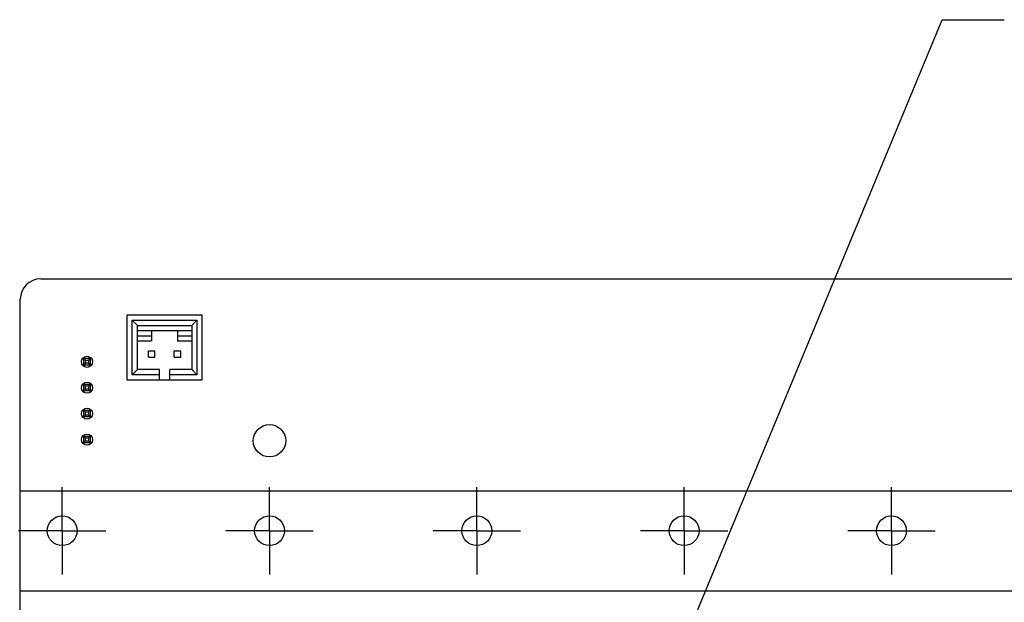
# Model space of a CAD drawing. Header units: inches. Extents: x 0 to 34, y 0 to 22.
# Tile 7 of 59: x 9.7 to 12.6, y 6.8 to 8.5. Entities that reach past the tile are written whole.
import ezdxf

# ---------------------------------------------------------------- set-up
doc = ezdxf.new("R2010")
doc.units = ezdxf.units.IN
doc.header["$LTSCALE"] = 1.87
doc.header["$MEASUREMENT"] = 0
doc.linetypes.add('CENTER', pattern=[0.6, 0.375, -0.075, 0.075, -0.075])
doc.layers.get('0').update_dxf_attribs({"linetype": 'CONTINUOUS'})
for name, color, linetype in [('3_ALL_AXES', 7, 'CONTINUOUS'), ('COSMETIC', 7, 'CONTINUOUS'), ('DEFAULT_1', 7, 'CENTER'), ('DETAIL', 7, 'CONTINUOUS')]:
    doc.layers.add(name, color=color, linetype=linetype)
doc.styles.get("Standard").update_dxf_attribs({"font": 'txt', "width": 0.8})
doc.dimstyles.get("Standard").update_dxf_attribs({"dimtxt": 0.125, "dimasz": 0.18, "dimexe": 0.18, "dimexo": 0.0625, "dimgap": 0.09, "dimtad": 0, "dimtih": 1, "dimtoh": 1, "dimdec": 3, "dimzin": 4, "dimdsep": 46, "dimtxsty": 'STANDARD', "dimblk": '_FILLED', "dimblk1": '_FILLED', "dimblk2": '_FILLED', "dimcen": 0.09, "dimadec": 0, "dimazin": 0, "dimtol": 1, "dimtp": 0.01, "dimtm": 0.01, "dimtfac": 1, "dimtdec": 3, "dimtofl": 0, "dimtmove": 0, "dimatfit": 3, "dimldrblk": '_FILLED', "dimfxl": 1, "dimtolj": 1, "dimtzin": 4, "dimarcsym": 0})

# ---------------------------------------------------------------- blocks, each defined once
blk = doc.blocks.new('_FILLED')
at = {"color": 0, "linetype": 'BYBLOCK'}
blk.add_solid([(0, 0), (-1, 0.174), (-1, -0.174)], dxfattribs=at)

msp = doc.modelspace()

# ---------------------------------------------------------------- linework, layer by layer
at = {"color": 7, "linetype": 'CONTINUOUS'}
for p, q in [((9.78323, 7.74816), (22.08588, 7.74816)), ((9.72417, 3.37021), (9.72417, 7.6891)), ((10.03303, 7.64353), (10.03303, 7.45603)), ((10.25053, 7.64353), (10.03303, 7.64353)), ((10.25053, 7.45603), (10.25053, 7.64353)), ((10.04803, 7.47103), (10.04803, 7.62853)), ((10.04803, 7.62853), (10.06303, 7.61353)), ((10.04803, 7.62853), (10.23553, 7.62853)), ((10.06303, 7.48603), (10.06303, 7.61353)), ((10.06303, 7.61353), (10.22053, 7.61353)), ((10.23553, 7.62853), (10.22053, 7.61353)), ((10.22053, 7.61353), (10.22053, 7.48603)), ((10.23553, 7.62853), (10.23553, 7.47103)), ((10.06303, 7.59853), (10.22053, 7.59853)), ((10.06303, 7.58353), (10.10428, 7.58353)), ((10.10428, 7.59853), (10.10428, 7.56853)), ((10.17928, 7.59853), (10.17928, 7.56853)), ((10.17928, 7.58353), (10.22053, 7.58353)), ((10.06303, 7.56853), (10.10428, 7.56853)), ((10.17928, 7.56853), (10.22053, 7.56853)), ((10.0949, 7.52166), (10.0949, 7.54041)), ((10.0949, 7.54041), (10.11365, 7.54041)), ((10.11365, 7.52166), (10.11365, 7.54041)), ((10.1699, 7.52166), (10.1699, 7.54041)), ((10.1699, 7.54041), (10.18865, 7.54041)), ((10.18865, 7.52166), (10.18865, 7.54041)), ((9.908, 7.49883), (9.908, 7.51758)), ((9.908, 7.51758), (9.91325, 7.51233)), ((9.92675, 7.51758), (9.908, 7.51758)), ((9.91325, 7.50408), (9.908, 7.49883)), ((9.92675, 7.49883), (9.908, 7.49883)), ((9.91325, 7.50408), (9.91325, 7.51233)), ((9.9215, 7.51233), (9.91325, 7.51233)), ((9.9215, 7.50408), (9.91325, 7.50408)), ((9.9215, 7.51233), (9.92675, 7.51758)), ((9.9215, 7.51233), (9.9215, 7.50408)), ((9.92675, 7.49883), (9.9215, 7.50408)), ((9.92675, 7.51758), (9.92675, 7.49883)), ((10.0949, 7.52166), (10.11365, 7.52166)), ((10.1699, 7.52166), (10.18865, 7.52166)), ((10.04803, 7.47103), (10.06303, 7.48603)), ((10.12678, 7.47103), (10.04803, 7.47103)), ((10.12678, 7.48603), (10.06303, 7.48603)), ((10.12678, 7.45603), (10.12678, 7.48603)), ((10.15678, 7.45603), (10.15678, 7.48603)), ((10.22053, 7.48603), (10.15678, 7.48603)), ((10.23553, 7.47103), (10.15678, 7.47103)), ((10.23553, 7.47103), (10.22053, 7.48603)), ((9.908, 7.42383), (9.908, 7.44258)), ((9.908, 7.44258), (9.91325, 7.43733)), ((9.92675, 7.44258), (9.908, 7.44258)), ((9.9215, 7.43733), (9.92675, 7.44258)), ((9.92675, 7.44258), (9.92675, 7.42383)), ((10.03303, 7.45603), (10.25053, 7.45603)), ((9.91325, 7.42908), (9.908, 7.42383)), ((9.92675, 7.42383), (9.908, 7.42383)), ((9.91325, 7.42908), (9.91325, 7.43733)), ((9.9215, 7.43733), (9.91325, 7.43733)), ((9.9215, 7.42908), (9.91325, 7.42908)), ((9.9215, 7.43733), (9.9215, 7.42908)), ((9.92675, 7.42383), (9.9215, 7.42908)), ((9.908, 7.34883), (9.908, 7.36758)), ((9.908, 7.36758), (9.91325, 7.36233)), ((9.92675, 7.36758), (9.908, 7.36758)), ((9.91325, 7.35408), (9.908, 7.34883)), ((9.91325, 7.35408), (9.91325, 7.36233)), ((9.9215, 7.36233), (9.91325, 7.36233)), ((9.9215, 7.35408), (9.91325, 7.35408)), ((9.9215, 7.36233), (9.92675, 7.36758)), ((9.9215, 7.36233), (9.9215, 7.35408)), ((9.92675, 7.34883), (9.9215, 7.35408)), ((9.92675, 7.36758), (9.92675, 7.34883)), ((9.92675, 7.34883), (9.908, 7.34883)), ((9.908, 7.27383), (9.908, 7.29258)), ((9.908, 7.29258), (9.91325, 7.28733)), ((9.92675, 7.29258), (9.908, 7.29258)), ((9.91325, 7.27908), (9.908, 7.27383)), ((9.92675, 7.27383), (9.908, 7.27383)), ((9.91325, 7.27908), (9.91325, 7.28733)), ((9.9215, 7.28733), (9.91325, 7.28733)), ((9.9215, 7.27908), (9.91325, 7.27908)), ((9.9215, 7.28733), (9.92675, 7.29258)), ((9.9215, 7.28733), (9.9215, 7.27908)), ((9.92675, 7.27383), (9.9215, 7.27908)), ((9.92675, 7.29258), (9.92675, 7.27383))]:
    msp.add_line(p, q, dxfattribs=at)
for centre, radius in [((9.91737, 7.50821), 0.01609), ((9.91737, 7.43321), 0.01609), ((9.91737, 7.35821), 0.01609), ((10.44553, 7.27978), 0.04688), ((9.91737, 7.28321), 0.01609), ((9.84553, 7.01953), 0.04312), ((10.44553, 7.01953), 0.04312), ((11.04553, 7.01953), 0.04312), ((11.64553, 7.01953), 0.04312), ((12.24553, 7.01953), 0.04312)]:
    msp.add_circle(centre, radius, dxfattribs=at)
msp.add_arc((9.78323, 7.6891), 0.05906, 90, 180, dxfattribs=at)
at = {"layer": '3_ALL_AXES', "color": 7, "linetype": 'CENTER'}
for q in [(9.84553, 7.14598), (9.71908, 7.01953), (9.84553, 6.89308), (9.97198, 7.01953)]:
    msp.add_line((9.84553, 7.01953), q, dxfattribs=at)
at = {"layer": 'COSMETIC', "color": 4, "linetype": 'CONTINUOUS'}
for p, q in [((9.72417, 6.84416), (9.72417, 7.13515)), ((9.72417, 7.13515), (22.14494, 7.13515)), ((22.14494, 6.84416), (9.72417, 6.84416))]:
    msp.add_line(p, q, dxfattribs=at)
at = {"layer": 'DEFAULT_1', "color": 7, "linetype": 'CENTER'}
for p, q in [((10.44553, 7.01953), (10.44553, 7.14598)), ((11.04553, 7.01953), (11.04553, 7.14598)), ((11.64553, 7.01953), (11.64553, 7.14598)), ((12.24553, 7.01953), (12.24553, 7.14598)), ((10.44553, 7.01953), (10.31908, 7.01953)), ((10.44553, 7.01953), (10.44553, 6.89308)), ((10.44553, 7.01953), (10.57198, 7.01953)), ((11.04553, 7.01953), (10.91908, 7.01953)), ((11.04553, 7.01953), (11.04553, 6.89308)), ((11.04553, 7.01953), (11.17198, 7.01953)), ((11.64553, 7.01953), (11.51908, 7.01953)), ((11.64553, 7.01953), (11.64553, 6.89308)), ((11.64553, 7.01953), (11.77198, 7.01953)), ((12.24553, 7.01953), (12.11908, 7.01953)), ((12.24553, 7.01953), (12.24553, 6.89308)), ((12.24553, 7.01953), (12.37198, 7.01953))]:
    msp.add_line(p, q, dxfattribs=at)

# ---------------------------------------------------------------- leaders
at = {"layer": 'DETAIL', "color": 2, "linetype": 'CONTINUOUS'}
msp.add_leader([(11.60406, 6.59562), (12.3922, 8.49816), (12.5722, 8.49816)], dimstyle='STANDARD', override={"dimtad": 0}, dxfattribs=at)

doc.saveas('drawing.dxf')
